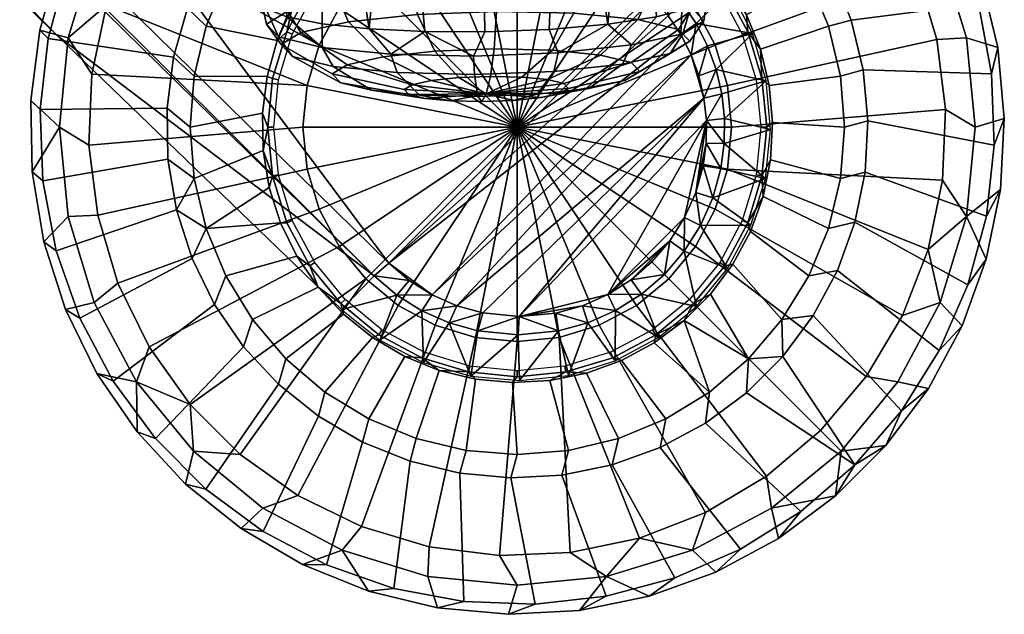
# Model space of a CAD drawing. Header units: millimetres. Extents: x -295 to 295, y -265 to 327.
# Tile 30 of 82: x 215 to 265, y -265 to -235. Entities that reach past the tile are written whole.
import ezdxf

# ---------------------------------------------------------------- set-up
doc = ezdxf.new("R2010")
doc.units = ezdxf.units.MM
doc.header["$MEASUREMENT"] = 0
for name, color, linetype in [('nozky', 250, 'Continuous'), ('podnoz', 7, 'Continuous'), ('ram', 7, 'Continuous')]:
    doc.layers.add(name, color=color, linetype=linetype)

msp = doc.modelspace()

# ---------------------------------------------------------------- meshes
at = {"layer": 'nozky'}
mesh = msp.add_polyface(dxfattribs=at)
corners = [(223.797, -223.801, 1), (224.857, -224.862), (222.51, -227.635), (218.703, -231.425, 1), (220.648, -230.756), (217.367, -235.834, 1), (219.328, -234.141), (218.582, -237.697), (218.434, -241.327), (216.914, -240.418, 1), (218.395, -228.583, 2), (220.352, -225.503, 2), (215.918, -235.429, 2), (216.904, -231.916, 2), (215.453, -239.049, 2), (222.736, -222.741, 2), (241.324, -218.437), (237.693, -218.587), (235.83, -217.37, 1), (240.414, -216.918, 1), (234.137, -219.333), (230.752, -220.654), (227.631, -222.514), (227.359, -220.879, 1), (231.422, -218.707, 1), (235.426, -215.921, 2), (239.045, -215.456, 2), (228.578, -218.397, 2), (231.91, -216.909, 2), (225.5, -220.355, 2), (231.27, -234.307), (232.637, -232.64), (240.414, -240.418), (230.252, -236.209), (229.625, -238.272), (238.27, -229.63), (240.414, -229.418), (236.205, -230.256), (234.303, -231.272), (222.51, -227.635), (224.857, -224.862), (220.648, -230.756), (229.414, -240.418), (218.434, -241.327), (218.582, -237.697), (219.328, -234.141), (230.752, -220.654), (234.137, -219.333), (227.631, -222.514), (237.693, -218.587), (241.324, -218.437)]
mesh.append_faces([[corners[k] for k in face] for face in [(0, 1, 2, 2), (3, 2, 4, 4), (5, 6, 7, 7), (7, 8, 9, 5), (3, 4, 6, 6), (0, 3, 10, 11), (3, 0, 2, 2), (5, 3, 6, 6), (3, 5, 12, 13), (5, 9, 14, 12), (11, 15, 0, 0), (3, 13, 10, 10), (16, 17, 18, 19), (20, 18, 17, 17), (21, 22, 23, 24), (21, 24, 20, 20), (22, 1, 0, 23), (19, 18, 25, 26), (20, 24, 18, 18), (24, 23, 27, 28), (18, 24, 28, 25), (23, 0, 15, 29), (29, 27, 23, 23), (30, 31, 32, 32), (33, 30, 32, 32), (34, 33, 32, 32), (35, 36, 32, 32), (37, 35, 32, 32), (38, 37, 32, 32), (31, 38, 32, 32), (39, 40, 31, 30), (30, 33, 41, 39), (34, 42, 43, 44), (33, 34, 45, 41), (34, 44, 45, 45), (35, 37, 46, 47), (37, 38, 48, 46), (36, 35, 49, 50), (38, 31, 40, 48), (35, 47, 49, 49)]])
mesh = msp.add_polyface(dxfattribs=at)
corners = [(261.945, -235.904), (260.91, -232.421), (262.125, -231.425, 1), (263.463, -235.834, 1), (262.395, -239.509), (263.914, -240.418, 1), (264.219, -232.78, 2), (265.078, -236.327, 2), (265.41, -239.962, 2), (259.312, -229.157), (259.953, -227.362, 1), (257.203, -226.2), (257.031, -223.801, 1), (254.633, -223.63), (249.406, -218.707, 1), (253.469, -220.879, 1), (251.676, -221.519), (248.41, -219.923), (244.93, -218.886), (245, -217.37, 1), (241.324, -218.437), (240.414, -216.918, 1), (256.053, -220.913, 2), (258.727, -223.398, 2), (261.008, -226.246, 2), (262.852, -229.395, 2), (249.77, -217.235, 2), (253.047, -218.844, 2), (246.295, -216.12, 2), (242.695, -215.522, 2), (239.045, -215.456, 2), (251.414, -240.418), (251.203, -242.564), (240.414, -240.418), (251.203, -238.272), (250.578, -236.209), (249.561, -234.307), (248.191, -232.64), (246.525, -231.272), (244.625, -230.256), (242.561, -229.63), (240.414, -229.418), (261.945, -235.904), (262.395, -239.509), (260.91, -232.421), (262.246, -243.139), (259.312, -229.157), (257.203, -226.2), (248.41, -219.923), (251.676, -221.519), (254.633, -223.63), (241.324, -218.437), (244.93, -218.886)]
mesh.append_faces([[corners[k] for k in face] for face in [(0, 1, 2, 3), (4, 0, 3, 5), (3, 2, 6, 7), (5, 3, 7, 8), (1, 9, 10, 2), (10, 9, 11, 11), (12, 11, 13, 13), (14, 15, 16, 17), (17, 18, 19, 14), (13, 16, 15, 12), (10, 11, 12, 12), (18, 20, 21, 19), (12, 15, 22, 23), (10, 12, 23, 24), (2, 10, 24, 25), (15, 14, 26, 27), (25, 6, 2, 2), (27, 22, 15, 15), (28, 26, 14, 19), (19, 21, 29, 28), (30, 29, 21, 21), (31, 32, 33, 33), (34, 31, 33, 33), (35, 34, 33, 33), (36, 35, 33, 33), (37, 36, 33, 33), (38, 37, 33, 33), (39, 38, 33, 33), (40, 39, 33, 33), (41, 40, 33, 33), (31, 34, 42, 43), (34, 35, 44, 42), (32, 31, 43, 45), (35, 36, 46, 44), (36, 37, 47, 46), (38, 39, 48, 49), (37, 38, 49, 50), (40, 41, 51, 52), (39, 40, 52, 48), (37, 50, 47, 47)]])
mesh = msp.add_polyface(dxfattribs=at)
corners = [(218.434, -241.327), (218.883, -244.933), (217.367, -245.003, 1), (216.914, -240.418, 1), (218.703, -249.411, 1), (217.23, -249.774, 2), (216.115, -246.299, 2), (219.918, -248.416), (221.516, -251.68), (220.875, -253.474, 1), (215.52, -242.698, 2), (223.625, -254.637), (223.797, -257.035, 1), (226.195, -257.206), (229.152, -259.317), (227.359, -259.958, 1), (232.418, -260.913), (235.898, -261.95), (235.83, -263.467, 1), (231.422, -262.129, 1), (239.504, -262.399), (240.414, -263.918, 1), (223.395, -258.73, 2), (220.91, -256.056, 2), (218.84, -253.05, 2), (215.453, -239.049, 2), (226.242, -261.013, 2), (229.391, -262.857, 2), (232.775, -264.223, 2), (236.324, -265.081, 2), (239.957, -265.414, 2), (229.414, -240.418), (229.625, -238.272), (240.414, -240.418), (229.625, -242.564), (230.252, -244.628), (231.27, -246.53), (232.637, -248.197), (234.303, -249.564), (236.205, -250.581), (238.27, -251.207), (240.414, -251.418), (218.883, -244.933), (218.434, -241.327), (219.918, -248.416), (221.516, -251.68), (223.625, -254.637), (232.418, -260.913), (229.152, -259.317), (226.195, -257.206), (239.504, -262.399), (235.898, -261.95)]
mesh.append_faces([[corners[k] for k in face] for face in [(0, 1, 2, 3), (2, 4, 5, 6), (4, 2, 1, 7), (7, 8, 9, 4), (3, 2, 6, 10), (9, 8, 11, 11), (12, 11, 13, 13), (13, 14, 15, 12), (16, 17, 18, 19), (14, 16, 19, 15), (9, 11, 12, 12), (17, 20, 21, 18), (9, 12, 22, 23), (4, 9, 24, 5), (3, 10, 25, 25), (12, 15, 26, 22), (23, 24, 9, 9), (27, 26, 15, 19), (19, 28, 27, 27), (19, 18, 29, 28), (18, 21, 30, 29), (31, 32, 33, 33), (34, 31, 33, 33), (35, 34, 33, 33), (36, 35, 33, 33), (37, 36, 33, 33), (38, 37, 33, 33), (39, 38, 33, 33), (40, 39, 33, 33), (41, 40, 33, 33), (31, 34, 42, 43), (34, 35, 44, 42), (35, 36, 45, 44), (36, 37, 46, 45), (38, 39, 47, 48), (37, 38, 48, 49), (40, 41, 50, 51), (39, 40, 51, 47), (49, 46, 37, 37)]])
mesh = msp.add_polyface(dxfattribs=at)
corners = [(239.504, -262.399), (243.137, -262.249), (245, -263.467, 1), (240.414, -263.918, 1), (246.691, -261.504), (250.076, -260.183), (253.199, -258.323), (253.469, -259.958, 1), (249.406, -262.129, 1), (257.031, -257.035, 1), (255.971, -255.975), (250.609, -263.245, 2), (247.18, -264.486, 2), (243.602, -265.214, 2), (239.957, -265.414, 2), (253.824, -261.517, 2), (256.754, -259.339, 2), (258.32, -253.202), (260.18, -250.081), (262.125, -249.411, 1), (259.953, -253.474, 1), (261.5, -246.696), (262.246, -243.139), (262.395, -239.509), (263.914, -240.418, 1), (263.463, -245.003, 1), (261.512, -253.829, 2), (259.336, -256.758, 2), (263.24, -250.615, 2), (265.41, -239.962, 2), (265.211, -243.606, 2), (264.48, -247.182, 2), (242.561, -251.207), (240.414, -251.418), (240.414, -240.418), (244.625, -250.581), (246.525, -249.564), (248.191, -248.197), (249.561, -246.53), (250.578, -244.628), (251.203, -242.564), (250.076, -260.183), (246.691, -261.504), (253.199, -258.323), (243.137, -262.249), (239.504, -262.399), (255.971, -255.975), (260.18, -250.081), (258.32, -253.202), (261.5, -246.696), (262.246, -243.139)]
mesh.append_faces([[corners[k] for k in face] for face in [(0, 1, 2, 3), (4, 2, 1, 1), (5, 6, 7, 8), (5, 8, 4, 4), (9, 7, 6, 10), (2, 8, 11, 12), (8, 2, 4, 4), (3, 2, 13, 14), (8, 7, 15, 11), (7, 16, 15, 15), (12, 13, 2, 2), (9, 16, 7, 7), (17, 18, 19, 20), (19, 18, 21, 21), (22, 23, 24, 25), (25, 21, 22, 22), (9, 20, 26, 27), (20, 9, 10, 17), (20, 19, 28, 26), (25, 24, 29, 30), (25, 19, 21, 21), (19, 25, 31, 28), (31, 25, 30, 30), (16, 9, 27, 27), (32, 33, 34, 34), (35, 32, 34, 34), (36, 35, 34, 34), (37, 36, 34, 34), (38, 37, 34, 34), (39, 38, 34, 34), (40, 39, 34, 34), (32, 35, 41, 42), (35, 36, 43, 41), (33, 32, 44, 45), (36, 37, 46, 43), (42, 44, 32, 32), (47, 48, 38, 39), (39, 40, 49, 47), (48, 46, 37, 38), (50, 49, 40, 40)]])
at = {"layer": 'podnoz'}
mesh = msp.add_polyface(dxfattribs=at)
corners = [(148.361, -132.913, 62.429), (132.914, -148.361, 62.429), (233.814, -247.389, 49.965), (41.582, -41.581, 74.811), (247.391, -233.814, 49.965), (235.727, -216.823, 25), (149.012, -132.163, 61.532), (248.043, -233.063, 49.068), (144.424, -122.437, 27.052), (216.824, -235.725, 25), (233.062, -248.042, 49.068), (132.117, -148.968, 61.538), (122.438, -144.423, 27.052), (132.914, -148.361, 62.429), (132.117, -148.968, 61.538), (233.062, -248.042, 49.068), (233.814, -247.389, 49.965), (31.992, -49.342, 74.811), (148.361, -132.913, 62.429), (247.391, -233.814, 49.965), (149.012, -132.163, 61.532), (49.342, -31.991, 74.811), (218.754, -228.97, 6), (217.289, -232.326, 6), (223.488, -234.296, 6), (224.559, -231.897, 6), (216.342, -235.864, 6), (222.777, -236.826, 6), (215.932, -239.502, 6), (216.068, -243.161, 6), (222.488, -242.06, 6), (222.441, -239.432, 6), (216.75, -246.759, 6), (217.957, -250.216, 6), (223.723, -247.154, 6), (222.918, -244.652, 6), (219.67, -253.453, 6), (224.881, -249.513, 6), (218.395, -228.583, 5.5), (216.904, -231.916, 5.5), (217.289, -232.326, 6), (218.754, -228.97, 6), (215.918, -235.429, 5.5), (216.342, -235.864, 6), (220.352, -225.503, 5.5), (220.701, -225.87, 6), (215.453, -239.049, 5.5), (215.52, -242.698, 5.5), (216.068, -243.161, 6), (215.932, -239.502, 6), (216.115, -246.299, 5.5), (217.23, -249.774, 5.5), (217.957, -250.216, 6), (216.75, -246.759, 6), (218.84, -253.05, 5.5), (219.67, -253.453, 6), (220.91, -256.056, 5.5), (221.844, -256.399, 6), (222.736, -222.741, 2), (220.352, -225.503, 2), (220.352, -225.503, 5.5), (222.736, -222.741, 5.5), (218.395, -228.583, 2), (216.904, -231.916, 2), (216.904, -231.916, 5.5), (218.395, -228.583, 5.5), (215.918, -235.429, 2), (215.918, -235.429, 5.5), (215.453, -239.049, 2), (215.52, -242.698, 2), (215.52, -242.698, 5.5), (215.453, -239.049, 5.5), (216.115, -246.299, 2), (216.115, -246.299, 5.5), (217.23, -249.774, 2), (218.84, -253.05, 2), (218.84, -253.05, 5.5), (217.23, -249.774, 5.5), (220.91, -256.056, 2), (220.91, -256.056, 5.5)]
mesh.append_faces([[corners[k] for k in face] for face in [(0, 1, 2, 2), (3, 1, 0, 0), (2, 4, 0, 0), (5, 6, 7, 7), (6, 5, 8, 8), (9, 10, 11, 11), (12, 9, 11, 11), (13, 14, 15, 15), (16, 13, 15, 15), (13, 17, 14, 14), (18, 19, 20, 20), (18, 20, 21, 21), (22, 23, 24, 25), (23, 26, 27, 24), (28, 29, 30, 31), (32, 33, 34, 35), (33, 36, 37, 34), (29, 32, 35, 30), (26, 28, 31, 27), (38, 39, 40, 41), (39, 42, 43, 40), (44, 38, 41, 45), (46, 47, 48, 49), (50, 51, 52, 53), (51, 54, 55, 52), (47, 50, 53, 48), (42, 46, 49, 43), (54, 56, 57, 55), (58, 59, 60, 61), (62, 63, 64, 65), (63, 66, 67, 64), (59, 62, 65, 60), (68, 69, 70, 71), (69, 72, 73, 70), (74, 75, 76, 77), (75, 78, 79, 76), (72, 74, 77, 73), (66, 68, 71, 67)]])
mesh = msp.add_polyface(dxfattribs=at)
corners = [(149.012, -132.163, 61.532), (247.391, -233.814, 49.965), (248.043, -233.063, 49.068), (229.898, -232.601, 24.511), (231.148, -231.153, 24.511), (228.539, -228.543, 6.979), (226.828, -230.547, 6.979), (225.451, -232.794, 6.979), (228.873, -234.215, 24.511), (224.441, -235.229, 6.979), (228.094, -235.962, 24.511), (223.828, -237.791, 6.979), (223.621, -240.418, 6.979), (227.332, -239.701, 24.511), (227.574, -237.803, 24.511), (223.828, -243.045, 6.979), (227.367, -241.613, 24.511), (230.543, -226.832, 6.979), (232.598, -229.903, 24.511), (227.688, -227.69, 6), (225.969, -229.679, 6), (226.828, -230.547, 6.979), (228.539, -228.543, 6.979), (224.559, -231.897, 6), (223.488, -234.296, 6), (224.441, -235.229, 6.979), (225.451, -232.794, 6.979), (222.777, -236.826, 6), (223.828, -237.791, 6.979), (222.441, -239.432, 6), (222.488, -242.06, 6), (223.828, -243.045, 6.979), (223.621, -240.418, 6.979), (231.893, -224.563, 6), (229.676, -225.973, 6), (230.543, -226.832, 6.979), (232.789, -225.455, 6.979), (223.09, -223.094, 6), (220.701, -225.87, 6), (225.969, -229.679, 6), (227.688, -227.69, 6), (218.754, -228.97, 6), (224.559, -231.897, 6), (228.965, -218.758, 6), (225.865, -220.706, 6), (229.676, -225.973, 6), (231.893, -224.563, 6), (232.322, -217.293, 6), (234.293, -223.491, 6), (222.736, -222.741, 5.5), (220.352, -225.503, 5.5), (220.701, -225.87, 6), (223.09, -223.094, 6), (228.578, -218.397, 5.5), (225.5, -220.355, 5.5), (225.865, -220.706, 6), (228.965, -218.758, 6), (231.91, -216.909, 5.5), (232.322, -217.293, 6), (225.5, -220.355, 2), (225.5, -220.355, 5.5), (228.578, -218.397, 5.5), (228.578, -218.397, 2), (222.736, -222.741, 2), (222.736, -222.741, 5.5), (231.91, -216.909, 5.5), (231.91, -216.909, 2), (230.02, -233.474, 25), (231.574, -231.579, 25), (231.363, -231.366, 24.755), (229.77, -233.306, 24.755), (228.867, -235.635, 25), (228.586, -235.519, 24.755), (228.154, -237.98, 25), (227.859, -237.921, 24.755), (227.914, -240.418, 25), (227.613, -240.418, 24.755), (231.148, -231.153, 24.511), (229.898, -232.601, 24.511), (228.873, -234.215, 24.511), (228.094, -235.962, 24.511), (227.574, -237.803, 24.511), (227.332, -239.701, 24.511), (227.367, -241.613, 24.511)]
mesh.append_faces([[corners[k] for k in face] for face in [(0, 1, 2, 2), (3, 4, 5, 6), (6, 7, 8, 3), (7, 9, 10, 8), (11, 12, 13, 14), (9, 11, 14, 10), (12, 15, 16, 13), (17, 5, 4, 18), (19, 20, 21, 22), (23, 24, 25, 26), (24, 27, 28, 25), (20, 23, 26, 21), (29, 30, 31, 32), (27, 29, 32, 28), (33, 34, 35, 36), (22, 35, 34, 19), (37, 38, 39, 40), (38, 41, 42, 39), (43, 44, 45, 46), (44, 37, 40, 45), (47, 43, 46, 48), (49, 50, 51, 52), (53, 54, 55, 56), (54, 49, 52, 55), (57, 53, 56, 58), (59, 60, 61, 62), (63, 64, 60, 59), (62, 61, 65, 66), (67, 68, 69, 70), (71, 67, 70, 72), (73, 71, 72, 74), (75, 73, 74, 76), (77, 78, 70, 69), (72, 79, 80, 80), (70, 78, 79, 79), (81, 82, 76, 74), (76, 82, 83, 83), (80, 81, 74, 72), (70, 79, 72, 72)]])
mesh = msp.add_polyface(dxfattribs=at)
corners = [(251.34, -233.367, 25), (249.6, -235.096, 48.866), (252.492, -235.606, 25), (249.773, -231.392, 25), (248.883, -234.032, 48.966), (250.184, -236.239, 48.769), (250.625, -237.444, 48.677), (256.387, -235.229, 6.979), (255.379, -232.794, 6.979), (252.176, -234.641, 24.511), (252.891, -236.415, 24.511), (254, -230.547, 6.979), (251.207, -232.99, 24.511), (252.289, -228.543, 6.979), (250.285, -226.832, 6.979), (248.609, -230.195, 24.511), (250.012, -231.498, 24.511), (257.555, -234.918, 6), (256.57, -232.482, 6), (255.379, -232.794, 6.979), (256.387, -235.229, 6.979), (255.242, -230.214, 6), (254, -230.547, 6.979), (258.172, -237.473, 6), (257.002, -237.791, 6.979), (253.598, -228.164, 6), (251.674, -226.375, 6), (250.285, -226.832, 6.979), (252.289, -228.543, 6.979), (264.76, -237.675, 6), (264.078, -234.077, 6), (257.555, -234.918, 6), (258.172, -237.473, 6), (262.871, -230.621, 6), (261.16, -227.384, 6), (255.242, -230.214, 6), (256.57, -232.482, 6), (258.984, -224.437, 6), (253.598, -228.164, 6), (256.395, -221.848, 6), (253.449, -219.674, 6), (249.508, -224.885, 6), (251.674, -226.375, 6), (265.078, -236.327, 5.5), (264.219, -232.78, 5.5), (264.078, -234.077, 6), (264.76, -237.675, 6), (262.852, -229.395, 5.5), (261.008, -226.246, 5.5), (261.16, -227.384, 6), (262.871, -230.621, 6), (258.727, -223.398, 5.5), (258.984, -224.437, 6), (256.053, -220.913, 5.5), (253.047, -218.844, 5.5), (253.449, -219.674, 6), (256.395, -221.848, 6), (249.77, -217.235, 5.5), (250.211, -217.962, 6), (264.219, -232.78, 2), (264.219, -232.78, 5.5), (265.078, -236.327, 5.5), (265.078, -236.327, 2), (261.008, -226.246, 2), (261.008, -226.246, 5.5), (262.852, -229.395, 5.5), (262.852, -229.395, 2), (258.727, -223.398, 2), (258.727, -223.398, 5.5), (253.047, -218.844, 2), (253.047, -218.844, 5.5), (256.053, -220.913, 5.5), (256.053, -220.913, 2), (249.77, -217.235, 2), (249.77, -217.235, 5.5), (251.963, -235.635, 25), (252.674, -237.98, 25), (252.969, -237.921, 24.755), (252.242, -235.519, 24.755), (250.809, -233.474, 25), (251.059, -233.306, 24.755), (252.891, -236.415, 24.511), (252.176, -234.641, 24.511), (251.207, -232.99, 24.511), (250.012, -231.498, 24.511), (249.465, -231.366, 24.755)]
mesh.append_faces([[corners[k] for k in face] for face in [(0, 1, 2, 2), (3, 4, 0, 0), (2, 5, 6, 6), (1, 5, 2, 2), (7, 8, 9, 10), (8, 11, 12, 9), (13, 14, 15, 16), (11, 13, 16, 12), (17, 18, 19, 20), (18, 21, 22, 19), (23, 17, 20, 24), (25, 26, 27, 28), (21, 25, 28, 22), (29, 30, 31, 32), (33, 34, 35, 36), (34, 37, 38, 35), (30, 33, 36, 31), (39, 40, 41, 42), (37, 39, 42, 38), (43, 44, 45, 46), (47, 48, 49, 50), (48, 51, 52, 49), (44, 47, 50, 45), (53, 54, 55, 56), (54, 57, 58, 55), (51, 53, 56, 52), (59, 60, 61, 62), (63, 64, 65, 66), (67, 68, 64, 63), (66, 65, 60, 59), (69, 70, 71, 72), (73, 74, 70, 69), (72, 71, 68, 67), (75, 76, 77, 78), (79, 75, 78, 80), (78, 81, 82, 82), (83, 84, 85, 80), (82, 83, 80, 78), (78, 77, 81, 81)]])
mesh = msp.add_polyface(dxfattribs=at)
corners = [(249.957, -242.394, 49.278), (250.111, -241.239, 49.339), (249.578, -243.758, 49.218), (250.125, -240.074, 49.409), (249.004, -245.053, 49.174), (240.516, -250.136, 49.381), (249.996, -238.916, 49.488), (249.732, -237.783, 49.574), (249.332, -236.691, 49.666), (237.307, -249.576, 49.613), (248.152, -234.692, 49.863), (247.391, -233.814, 49.965), (233.814, -247.389, 49.965), (248.803, -235.655, 49.763), (236.041, -249.018, 49.725), (251.34, -233.367, 25), (248.883, -234.032, 48.966), (249.6, -235.096, 48.866), (249.773, -231.392, 25), (248.043, -233.063, 49.068), (248.043, -233.063, 49.068), (247.391, -233.814, 49.965), (248.152, -234.692, 49.863), (248.883, -234.032, 48.966), (249.332, -236.691, 49.666), (249.6, -235.096, 48.866), (248.803, -235.655, 49.763), (250.184, -236.239, 48.769), (249.732, -237.783, 49.574), (250.453, -244.034, 48.321), (249.957, -242.394, 49.278), (249.578, -243.758, 49.218), (250.285, -226.832, 6.979), (248.039, -225.455, 6.979), (247.035, -229.111, 24.511), (248.609, -230.195, 24.511), (249.254, -231.579, 25), (250.809, -233.474, 25), (251.059, -233.306, 24.755), (249.465, -231.366, 24.755), (247.359, -230.025, 25), (247.527, -229.774, 24.755), (245.199, -228.87, 25), (245.312, -228.591, 24.755), (242.852, -228.158, 25), (242.912, -227.863, 24.755), (240.414, -227.918, 25), (240.414, -227.617, 24.755), (235.631, -228.87, 25), (237.977, -228.158, 25), (237.918, -227.863, 24.755), (235.516, -228.591, 24.755), (233.469, -230.025, 25), (233.301, -229.774, 24.755), (231.574, -231.579, 25), (231.363, -231.366, 24.755), (248.609, -230.195, 24.511), (247.035, -229.111, 24.511), (245.316, -228.267, 24.511), (250.012, -231.498, 24.511), (237.801, -227.579, 24.511), (235.957, -228.096, 24.511), (243.496, -227.683, 24.511), (232.598, -229.903, 24.511), (234.211, -228.877, 24.511), (231.148, -231.153, 24.511)]
mesh.append_faces([[corners[k] for k in face] for face in [(0, 1, 2, 2), (2, 3, 4, 4), (5, 3, 6, 6), (6, 7, 8, 8), (2, 1, 3, 3), (9, 6, 8, 8), (10, 11, 12, 12), (8, 13, 14, 14), (13, 10, 12, 12), (14, 9, 8, 8), (15, 16, 17, 17), (18, 19, 16, 16), (20, 21, 22, 22), (23, 20, 22, 22), (24, 25, 26, 26), (22, 26, 23, 23), (26, 25, 23, 23), (27, 24, 28, 28), (29, 30, 31, 31), (27, 25, 24, 24), (32, 33, 34, 35), (36, 37, 38, 39), (40, 36, 39, 41), (42, 40, 41, 43), (44, 42, 43, 45), (46, 44, 45, 47), (48, 49, 50, 51), (52, 48, 51, 53), (54, 52, 53, 55), (41, 56, 57, 57), (57, 58, 43, 41), (39, 59, 56, 56), (60, 61, 51, 50), (58, 62, 45, 43), (41, 39, 56, 56), (63, 53, 64, 64), (63, 65, 55, 53), (53, 51, 61, 64)]])
mesh = msp.add_polyface(dxfattribs=at)
corners = [(253.416, -240.534, 25), (251.039, -241.256, 48.442), (253.148, -243.039, 25), (252.492, -235.606, 25), (250.625, -237.444, 48.677), (253.195, -238.025, 25), (251.055, -239.971, 48.513), (250.869, -242.53, 48.381), (250.453, -244.034, 48.321), (250.916, -238.694, 48.591), (250.869, -242.53, 48.381), (250.111, -241.239, 49.339), (249.957, -242.394, 49.278), (251.039, -241.256, 48.442), (250.453, -244.034, 48.321), (250.125, -240.074, 49.409), (249.732, -237.783, 49.574), (249.996, -238.916, 49.488), (250.625, -237.444, 48.677), (250.916, -238.694, 48.591), (250.184, -236.239, 48.769), (251.055, -239.971, 48.513), (256.387, -245.608, 6.979), (257.002, -243.045, 6.979), (253.41, -242.089, 24.511), (253.027, -243.963, 24.511), (257.207, -240.418, 6.979), (257.002, -237.791, 6.979), (253.34, -238.274, 24.511), (253.516, -240.179, 24.511), (256.387, -235.229, 6.979), (252.891, -236.415, 24.511), (258.41, -240.09, 6), (258.172, -237.473, 6), (257.002, -237.791, 6.979), (257.207, -240.418, 6.979), (258.268, -242.713, 6), (257.002, -243.045, 6.979), (264.898, -241.334, 6), (264.76, -237.675, 6), (258.172, -237.473, 6), (258.41, -240.09, 6), (264.488, -244.973, 6), (258.268, -242.713, 6), (265.41, -239.962, 5.5), (265.078, -236.327, 5.5), (264.76, -237.675, 6), (264.898, -241.334, 6), (265.211, -243.606, 5.5), (264.488, -244.973, 6), (265.078, -236.327, 2), (265.078, -236.327, 5.5), (265.41, -239.962, 5.5), (265.41, -239.962, 2), (265.211, -243.606, 5.5), (265.211, -243.606, 2), (252.674, -242.857, 25), (251.963, -245.202, 25), (252.242, -245.317, 24.755), (252.969, -242.916, 24.755), (252.914, -240.418, 25), (253.215, -240.418, 24.755), (252.674, -237.98, 25), (252.969, -237.921, 24.755), (253.41, -242.089, 24.511), (253.516, -240.179, 24.511), (253.34, -238.274, 24.511), (252.891, -236.415, 24.511), (253.027, -243.963, 24.511)]
mesh.append_faces([[corners[k] for k in face] for face in [(0, 1, 2, 2), (3, 4, 5, 5), (5, 6, 0, 0), (2, 7, 8, 8), (0, 6, 1, 1), (5, 9, 6, 6), (1, 7, 2, 2), (4, 9, 5, 5), (10, 11, 12, 12), (11, 10, 13, 13), (14, 10, 12, 12), (15, 11, 13, 13), (16, 17, 18, 18), (15, 19, 17, 17), (19, 18, 17, 17), (20, 16, 18, 18), (21, 19, 15, 15), (21, 15, 13, 13), (22, 23, 24, 25), (26, 27, 28, 29), (27, 30, 31, 28), (23, 26, 29, 24), (32, 33, 34, 35), (36, 32, 35, 37), (38, 39, 40, 41), (42, 38, 41, 43), (44, 45, 46, 47), (48, 44, 47, 49), (50, 51, 52, 53), (53, 52, 54, 55), (56, 57, 58, 59), (60, 56, 59, 61), (62, 60, 61, 63), (64, 65, 61, 59), (63, 66, 67, 67), (65, 66, 63, 61), (59, 68, 64, 64), (59, 58, 68, 68)]])
mesh = msp.add_polyface(dxfattribs=at)
corners = [(233.062, -248.042, 49.068), (216.824, -235.725, 25), (231.393, -249.774, 25), (223.828, -243.045, 6.979), (224.441, -245.608, 6.979), (227.68, -243.5, 24.511), (227.367, -241.613, 24.511), (225.451, -248.042, 6.979), (229.105, -247.039, 24.511), (228.264, -245.322, 24.511), (226.828, -250.29, 6.979), (230.191, -248.615, 24.511), (228.539, -252.293, 6.979), (230.543, -254.005, 6.979), (232.986, -251.212, 24.511), (231.492, -250.016, 24.511), (224.441, -245.608, 6.979), (222.918, -244.652, 6), (223.723, -247.154, 6), (224.881, -249.513, 6), (225.451, -248.042, 6.979), (223.828, -243.045, 6.979), (222.488, -242.06, 6), (226.371, -251.678, 6), (228.16, -253.603, 6), (228.539, -252.293, 6.979), (226.828, -250.29, 6.979), (230.211, -255.246, 6), (232.477, -256.574, 6), (232.789, -255.382, 6.979), (230.543, -254.005, 6.979), (221.844, -256.399, 6), (224.434, -258.989, 6), (228.16, -253.603, 6), (226.371, -251.678, 6), (227.379, -261.163, 6), (230.617, -262.874, 6), (232.477, -256.574, 6), (230.211, -255.246, 6), (219.67, -253.453, 6), (224.881, -249.513, 6), (220.91, -256.056, 5.5), (223.395, -258.73, 5.5), (224.434, -258.989, 6), (221.844, -256.399, 6), (226.242, -261.013, 5.5), (229.391, -262.857, 5.5), (230.617, -262.874, 6), (227.379, -261.163, 6), (232.775, -264.223, 5.5), (234.074, -264.083, 6), (223.395, -258.73, 2), (226.242, -261.013, 2), (226.242, -261.013, 5.5), (223.395, -258.73, 5.5), (232.775, -264.223, 2), (232.775, -264.223, 5.5), (229.391, -262.857, 5.5), (229.391, -262.857, 2), (220.91, -256.056, 5.5), (220.91, -256.056, 2), (228.154, -242.857, 25), (227.914, -240.418, 25), (227.613, -240.418, 24.755), (227.859, -242.916, 24.755), (228.867, -245.202, 25), (228.586, -245.317, 24.755), (230.02, -247.363, 25), (229.77, -247.531, 24.755), (231.574, -249.257, 25), (231.363, -249.47, 24.755), (227.367, -241.613, 24.511), (227.68, -243.5, 24.511), (228.264, -245.322, 24.511), (229.105, -247.039, 24.511), (230.191, -248.615, 24.511), (231.492, -250.016, 24.511)]
mesh.append_faces([[corners[k] for k in face] for face in [(0, 1, 2, 2), (3, 4, 5, 6), (4, 7, 8, 9), (7, 10, 11, 8), (12, 13, 14, 15), (10, 12, 15, 11), (9, 5, 4, 4), (16, 17, 18, 18), (18, 19, 20, 16), (21, 22, 17, 17), (23, 24, 25, 26), (27, 28, 29, 30), (24, 27, 30, 25), (19, 23, 26, 20), (21, 17, 16, 16), (31, 32, 33, 34), (35, 36, 37, 38), (32, 35, 38, 33), (39, 31, 34, 40), (41, 42, 43, 44), (45, 46, 47, 48), (46, 49, 50, 47), (42, 45, 48, 43), (51, 52, 53, 54), (55, 56, 57, 58), (52, 58, 57, 53), (51, 54, 59, 60), (61, 62, 63, 64), (65, 61, 64, 66), (67, 65, 66, 68), (69, 67, 68, 70), (64, 71, 72, 72), (72, 73, 66, 64), (68, 74, 75, 75), (70, 75, 76, 76), (73, 74, 68, 66), (64, 63, 71, 71), (70, 68, 75, 75)]])
mesh = msp.add_polyface(dxfattribs=at)
corners = [(240.516, -250.136, 49.381), (242.395, -249.955, 49.278), (243.758, -249.578, 49.218), (249.996, -238.916, 49.488), (238.641, -249.947, 49.508), (236.041, -249.018, 49.725), (248.803, -235.655, 49.763), (233.814, -247.389, 49.965), (237.307, -249.576, 49.613), (234.869, -248.286, 49.844), (245.055, -249.004, 49.174), (233.367, -251.339, 25), (234.227, -249.03, 48.947), (231.393, -249.774, 25), (238.025, -253.194, 25), (236.918, -250.452, 48.716), (235.605, -252.493, 25), (235.523, -249.837, 48.829), (238.391, -250.86, 48.611), (233.062, -248.042, 49.068), (240.535, -253.416, 25), (242.531, -250.868, 48.381), (240.459, -251.068, 48.485), (243.039, -253.149, 25), (244.035, -250.451, 48.321), (245.445, -252.404, 25), (245.463, -249.818, 48.277), (233.062, -248.042, 49.068), (234.869, -248.286, 49.844), (233.814, -247.389, 49.965), (234.227, -249.03, 48.947), (235.523, -249.837, 48.829), (236.041, -249.018, 49.725), (237.307, -249.576, 49.613), (245.463, -249.818, 48.277), (246.783, -248.985, 48.25), (245.055, -249.004, 49.174), (244.035, -250.451, 48.321), (243.758, -249.578, 49.218), (242.395, -249.955, 49.278), (242.531, -250.868, 48.381), (240.516, -250.136, 49.381), (236.918, -250.452, 48.716), (238.641, -249.947, 49.508), (238.391, -250.86, 48.611), (240.459, -251.068, 48.485), (233.469, -250.812, 25), (231.574, -249.257, 25), (231.363, -249.47, 24.755), (233.301, -251.062, 24.755), (235.631, -251.967, 25), (235.516, -252.245, 24.755), (231.492, -250.016, 24.511), (232.986, -251.212, 24.511), (234.637, -252.179, 24.511)]
mesh.append_faces([[corners[k] for k in face] for face in [(0, 1, 2, 2), (3, 4, 0, 0), (5, 6, 7, 7), (8, 4, 3, 3), (9, 5, 7, 7), (0, 2, 10, 10), (11, 12, 13, 13), (14, 15, 16, 16), (16, 17, 11, 11), (14, 18, 15, 15), (13, 12, 19, 19), (11, 17, 12, 12), (16, 15, 17, 17), (20, 21, 22, 22), (23, 24, 21, 21), (25, 26, 24, 24), (22, 18, 14, 14), (27, 28, 29, 29), (30, 28, 27, 27), (31, 32, 30, 30), (33, 32, 31, 31), (28, 30, 32, 32), (34, 35, 36, 36), (37, 38, 39, 39), (39, 40, 37, 37), (34, 38, 37, 37), (34, 36, 38, 38), (41, 40, 39, 39), (31, 42, 33, 33), (41, 43, 44, 44), (42, 43, 33, 33), (42, 44, 43, 43), (45, 41, 44, 44), (45, 40, 41, 41), (46, 47, 48, 49), (50, 46, 49, 51), (52, 53, 49, 48), (53, 54, 51, 49)]])
mesh = msp.add_polyface(dxfattribs=at)
corners = [(248.248, -246.252, 49.147), (245.055, -249.004, 49.174), (246.252, -248.249, 49.147), (247.324, -247.326, 49.138), (249.004, -245.053, 49.174), (250.125, -240.074, 49.409), (240.516, -250.136, 49.381), (248.984, -246.784, 48.25), (247.965, -247.967, 48.241), (249.609, -249.609, 25), (246.783, -248.985, 48.25), (249.818, -245.462, 48.277), (251.209, -247.663, 25), (252.404, -245.446, 25), (250.453, -244.034, 48.321), (253.148, -243.039, 25), (248.248, -246.252, 49.147), (247.324, -247.326, 49.138), (247.965, -247.967, 48.241), (248.984, -246.784, 48.25), (249.818, -245.462, 48.277), (249.578, -243.758, 49.218), (249.004, -245.053, 49.174), (250.453, -244.034, 48.321), (246.252, -248.249, 49.147), (245.055, -249.004, 49.174), (246.783, -248.985, 48.25), (252.289, -252.293, 6.979), (254, -250.29, 6.979), (251.473, -247.447, 24.511), (250.332, -248.982, 24.511), (255.379, -248.042, 6.979), (256.387, -245.608, 6.979), (253.027, -243.963, 24.511), (252.379, -245.762, 24.511), (256.85, -247.76, 6), (257.742, -245.288, 6), (256.387, -245.608, 6.979), (255.379, -248.042, 6.979), (258.268, -242.713, 6), (257.002, -243.045, 6.979), (255.605, -250.074, 6), (254, -250.29, 6.979), (262.074, -251.866, 6), (263.539, -248.51, 6), (257.742, -245.288, 6), (256.85, -247.76, 6), (264.488, -244.973, 6), (258.268, -242.713, 6), (263.24, -250.615, 5.5), (264.48, -247.182, 5.5), (263.539, -248.51, 6), (262.074, -251.866, 6), (265.211, -243.606, 5.5), (264.488, -244.973, 6), (264.48, -247.182, 2), (264.48, -247.182, 5.5), (263.24, -250.615, 5.5), (263.24, -250.615, 2), (265.211, -243.606, 2), (265.211, -243.606, 5.5), (250.809, -247.363, 25), (249.254, -249.257, 25), (249.465, -249.47, 24.755), (251.059, -247.531, 24.755), (251.963, -245.202, 25), (252.242, -245.317, 24.755), (250.332, -248.982, 24.511), (251.473, -247.447, 24.511), (252.379, -245.762, 24.511), (253.027, -243.963, 24.511), (248.979, -250.335, 24.511)]
mesh.append_faces([[corners[k] for k in face] for face in [(0, 1, 2, 2), (2, 3, 0, 0), (0, 4, 1, 1), (4, 5, 1, 1), (6, 1, 5, 5), (7, 8, 9, 9), (9, 8, 10, 10), (11, 12, 13, 13), (7, 12, 11, 11), (13, 14, 11, 11), (13, 15, 14, 14), (9, 12, 7, 7), (16, 17, 18, 18), (19, 16, 18, 18), (20, 21, 22, 22), (16, 19, 22, 22), (19, 20, 22, 22), (23, 21, 20, 20), (24, 18, 17, 17), (25, 26, 24, 24), (18, 24, 26, 26), (27, 28, 29, 30), (31, 32, 33, 34), (28, 31, 34, 29), (35, 36, 37, 38), (36, 39, 40, 37), (41, 35, 38, 42), (43, 44, 45, 46), (44, 47, 48, 45), (49, 50, 51, 52), (50, 53, 54, 51), (55, 56, 57, 58), (59, 60, 56, 55), (61, 62, 63, 64), (65, 61, 64, 66), (67, 68, 64, 63), (66, 69, 70, 70), (68, 69, 66, 64), (71, 67, 63, 63)]])
mesh = msp.add_polyface(dxfattribs=at)
corners = [(249.609, -249.609, 25), (246.783, -248.985, 48.25), (247.664, -251.209, 25), (245.463, -249.818, 48.277), (245.445, -252.404, 25), (248.039, -255.382, 6.979), (250.285, -254.005, 6.979), (247.443, -251.476, 24.511), (245.758, -252.382, 24.511), (248.979, -250.335, 24.511), (252.289, -252.293, 6.979), (250.332, -248.982, 24.511), (245.285, -257.747, 6), (247.756, -256.853, 6), (248.039, -255.382, 6.979), (245.604, -256.39, 6.979), (250.07, -255.609, 6), (250.285, -254.005, 6.979), (252.289, -252.293, 6.979), (252.18, -254.041, 6), (254, -250.29, 6.979), (254.037, -252.183, 6), (255.605, -250.074, 6), (248.506, -263.543, 6), (251.863, -262.079, 6), (247.756, -256.853, 6), (245.285, -257.747, 6), (254.963, -260.131, 6), (250.07, -255.609, 6), (252.18, -254.041, 6), (257.738, -257.742, 6), (260.127, -254.967, 6), (255.605, -250.074, 6), (254.037, -252.183, 6), (262.074, -251.866, 6), (256.85, -247.76, 6), (247.18, -264.486, 5.5), (250.609, -263.245, 5.5), (251.863, -262.079, 6), (248.506, -263.543, 6), (253.824, -261.517, 5.5), (254.963, -260.131, 6), (243.602, -265.214, 5.5), (244.969, -264.491, 6), (257.738, -257.742, 6), (256.754, -259.339, 5.5), (260.127, -254.967, 6), (259.336, -256.758, 5.5), (261.512, -253.829, 5.5), (263.24, -250.615, 5.5), (262.074, -251.866, 6), (250.609, -263.245, 2), (253.824, -261.517, 2), (253.824, -261.517, 5.5), (250.609, -263.245, 5.5), (256.754, -259.339, 2), (256.754, -259.339, 5.5), (247.18, -264.486, 2), (247.18, -264.486, 5.5), (259.336, -256.758, 2), (259.336, -256.758, 5.5), (261.512, -253.829, 2), (261.512, -253.829, 5.5), (263.24, -250.615, 2), (263.24, -250.615, 5.5), (247.359, -250.812, 25), (245.199, -251.967, 25), (245.312, -252.245, 24.755), (247.527, -251.062, 24.755), (249.254, -249.257, 25), (249.465, -249.47, 24.755), (245.758, -252.382, 24.511), (247.443, -251.476, 24.511), (248.979, -250.335, 24.511)]
mesh.append_faces([[corners[k] for k in face] for face in [(0, 1, 2, 2), (3, 4, 2, 2), (2, 1, 3, 3), (5, 6, 7, 8), (6, 9, 7, 7), (9, 6, 10, 10), (9, 10, 11, 11), (12, 13, 14, 15), (13, 16, 17, 14), (18, 17, 16, 19), (20, 21, 22, 22), (20, 18, 21, 21), (19, 21, 18, 18), (23, 24, 25, 26), (24, 27, 28, 25), (29, 28, 27, 30), (30, 31, 32, 33), (31, 34, 35, 32), (29, 30, 33, 33), (36, 37, 38, 39), (37, 40, 41, 38), (42, 36, 39, 43), (44, 41, 40, 45), (46, 47, 48, 48), (48, 49, 50, 46), (47, 46, 44, 44), (45, 47, 44, 44), (51, 52, 53, 54), (55, 56, 53, 52), (57, 51, 54, 58), (56, 55, 59, 60), (61, 62, 60, 59), (63, 64, 62, 61), (65, 66, 67, 68), (69, 65, 68, 70), (71, 72, 68, 67), (73, 68, 72, 72), (68, 73, 70, 70)]])
mesh = msp.add_polyface(dxfattribs=at)
corners = [(240.535, -253.416, 25), (240.459, -251.068, 48.485), (238.025, -253.194, 25), (245.445, -252.404, 25), (244.035, -250.451, 48.321), (243.039, -253.149, 25), (242.531, -250.868, 48.381), (230.543, -254.005, 6.979), (232.789, -255.382, 6.979), (234.637, -252.179, 24.511), (232.986, -251.212, 24.511), (235.225, -256.39, 6.979), (237.787, -257.006, 6.979), (238.27, -253.345, 24.511), (236.41, -252.895, 24.511), (240.414, -257.212, 6.979), (240.176, -253.519, 24.511), (243.041, -257.006, 6.979), (245.604, -256.39, 6.979), (243.959, -253.032, 24.511), (242.086, -253.414, 24.511), (248.039, -255.382, 6.979), (245.758, -252.382, 24.511), (232.477, -256.574, 6), (234.914, -257.558, 6), (235.225, -256.39, 6.979), (232.789, -255.382, 6.979), (237.469, -258.176, 6), (240.086, -258.415, 6), (240.414, -257.212, 6.979), (237.787, -257.006, 6.979), (242.709, -258.271, 6), (243.041, -257.006, 6.979), (245.285, -257.747, 6), (245.604, -256.39, 6.979), (230.617, -262.874, 6), (234.074, -264.083, 6), (234.914, -257.558, 6), (232.477, -256.574, 6), (237.672, -264.764, 6), (241.33, -264.901, 6), (240.086, -258.415, 6), (237.469, -258.176, 6), (244.969, -264.491, 6), (242.709, -258.271, 6), (248.506, -263.543, 6), (245.285, -257.747, 6), (236.324, -265.081, 5.5), (239.957, -265.414, 5.5), (241.33, -264.901, 6), (237.672, -264.764, 6), (243.602, -265.214, 5.5), (244.969, -264.491, 6), (232.775, -264.223, 5.5), (234.074, -264.083, 6), (232.775, -264.223, 2), (236.324, -265.081, 2), (236.324, -265.081, 5.5), (232.775, -264.223, 5.5), (239.957, -265.414, 2), (243.602, -265.214, 2), (243.602, -265.214, 5.5), (239.957, -265.414, 5.5), (247.18, -264.486, 2), (247.18, -264.486, 5.5), (237.977, -252.678, 25), (235.631, -251.967, 25), (235.516, -252.245, 24.755), (237.918, -252.974, 24.755), (240.414, -252.918, 25), (240.414, -253.22, 24.755), (242.852, -252.678, 25), (242.912, -252.974, 24.755), (245.199, -251.967, 25), (245.312, -252.245, 24.755), (236.41, -252.895, 24.511), (238.27, -253.345, 24.511), (240.176, -253.519, 24.511), (242.086, -253.414, 24.511), (243.959, -253.032, 24.511), (234.637, -252.179, 24.511), (245.758, -252.382, 24.511)]
mesh.append_faces([[corners[k] for k in face] for face in [(0, 1, 2, 2), (3, 4, 5, 5), (6, 0, 5, 5), (7, 8, 9, 10), (11, 12, 13, 14), (12, 15, 16, 13), (17, 18, 19, 20), (18, 21, 22, 19), (15, 17, 20, 16), (8, 11, 14, 9), (23, 24, 25, 26), (27, 28, 29, 30), (28, 31, 32, 29), (31, 33, 34, 32), (24, 27, 30, 25), (35, 36, 37, 38), (39, 40, 41, 42), (40, 43, 44, 41), (43, 45, 46, 44), (36, 39, 42, 37), (47, 48, 49, 50), (48, 51, 52, 49), (53, 47, 50, 54), (55, 56, 57, 58), (59, 60, 61, 62), (60, 63, 64, 61), (56, 59, 62, 57), (65, 66, 67, 68), (69, 65, 68, 70), (71, 69, 70, 72), (73, 71, 72, 74), (68, 75, 76, 76), (77, 78, 72, 70), (72, 78, 79, 79), (76, 77, 70, 68), (67, 80, 75, 75), (67, 75, 68, 68), (74, 72, 79, 81)]])
at = {"layer": 'ram'}
mesh = msp.add_polyface(dxfattribs=at)
corners = [(227.688, -212.265, 480.413), (226.881, -211.655, 476.224), (226.988, -218.276, 475.201), (227.797, -218.918, 479.385), (230.248, -212.798, 484.276), (230.357, -219.48, 483.243), (234.145, -213.113, 486.818), (234.254, -219.814, 485.783), (238.379, -213.166, 487.627), (238.488, -219.87, 486.591), (242.609, -212.981, 486.838), (242.721, -219.677, 485.804), (246.508, -212.544, 484.315), (246.617, -219.218, 483.284), (249.07, -211.931, 480.465), (249.18, -218.573, 479.438), (249.877, -211.296, 476.279), (249.986, -217.906, 475.258), (249.07, -210.687, 472.09), (249.178, -217.263, 471.074), (246.51, -210.154, 468.228), (246.617, -216.701, 467.216), (242.613, -209.839, 465.685), (242.719, -216.368, 464.676), (238.379, -209.786, 464.877), (238.486, -216.311, 463.868), (234.305, -209.959, 465.605), (234.414, -216.492, 464.595), (230.504, -210.368, 467.945), (230.611, -216.921, 466.932), (227.887, -210.948, 471.571), (227.996, -217.532, 470.554), (227.609, -207.135, 481.132), (226.803, -206.599, 476.933), (230.168, -207.602, 485.004), (234.064, -207.876, 487.552), (238.297, -207.92, 488.362), (242.529, -207.754, 487.571), (246.43, -207.367, 485.04), (248.992, -206.826, 481.18), (249.801, -206.267, 476.984), (227.811, -205.977, 472.268), (227.518, -234.326, 475.205), (228.59, -234.754, 478.086), (230.402, -235.109, 480.581), (232.82, -235.367, 482.507), (235.672, -235.507, 483.726), (242.047, -235.393, 483.677), (238.746, -235.521, 484.147), (245.07, -235.128, 482.29), (249.309, -234.285, 477.298), (247.561, -234.748, 480.102), (250.168, -233.778, 474.114), (247.09, -232.418, 464.984), (249.01, -232.804, 467.686), (244.467, -232.146, 462.939), (241.363, -232.01, 461.723), (238.039, -232.021, 461.437), (231.844, -232.471, 463.676), (234.773, -232.18, 462.107), (229.492, -232.872, 466.011), (250.066, -233.27, 470.817), (227.264, -233.858, 472.148), (227.922, -233.347, 468.917)]
mesh.append_faces([[corners[k] for k in face] for face in [(0, 1, 2, 3), (4, 0, 3, 5), (6, 4, 5, 7), (8, 6, 7, 9), (10, 8, 9, 11), (12, 10, 11, 13), (14, 12, 13, 15), (16, 14, 15, 17), (18, 16, 17, 19), (20, 18, 19, 21), (22, 20, 21, 23), (24, 22, 23, 25), (26, 24, 25, 27), (28, 26, 27, 29), (30, 28, 29, 31), (1, 30, 31, 2), (32, 33, 1, 0), (34, 32, 0, 4), (35, 34, 4, 6), (36, 35, 6, 8), (37, 36, 8, 10), (38, 37, 10, 12), (39, 38, 12, 14), (40, 39, 14, 16), (33, 41, 30, 1), (42, 43, 3, 3), (44, 5, 3, 43), (44, 45, 5, 5), (45, 46, 7, 7), (47, 11, 9, 48), (47, 49, 11, 11), (48, 9, 7, 46), (3, 2, 42, 42), (13, 11, 49, 49), (45, 7, 5, 5), (50, 15, 13, 51), (52, 17, 15, 50), (53, 21, 19, 54), (23, 55, 56, 56), (57, 25, 23, 56), (58, 29, 27, 59), (29, 58, 60, 60), (59, 27, 25, 57), (55, 21, 53, 53), (17, 61, 19, 19), (21, 55, 23, 23), (62, 2, 31, 63), (29, 60, 63, 31)]])
mesh = msp.add_polyface(dxfattribs=at)
corners = [(242.283, -237.549, 482.226), (242.508, -236.597, 483.07), (238.168, -236.762, 483.678), (238.223, -237.704, 482.794), (241.441, -238.713, 479.56), (238.387, -238.829, 479.987), (240.229, -239.04, 475.994), (238.598, -239.102, 476.222), (238.826, -238.708, 472.016), (245.809, -237.172, 480.166), (246.279, -236.193, 480.867), (244.094, -238.43, 478.01), (241.645, -238.888, 475.167), (248.266, -236.63, 476.927), (248.906, -235.613, 477.403), (245.941, -238.022, 475.574), (242.631, -238.67, 473.865), (249.279, -236.005, 473.002), (249.99, -234.945, 473.206), (246.703, -237.552, 472.622), (243.039, -238.419, 472.289), (248.695, -235.392, 468.989), (249.365, -234.29, 468.914), (246.264, -237.091, 469.603), (242.805, -238.173, 470.677), (246.602, -234.886, 465.498), (247.127, -233.748, 465.181), (244.688, -236.71, 466.978), (241.963, -237.97, 469.274), (243.316, -234.562, 463.062), (243.615, -233.402, 462.576), (242.219, -236.466, 465.146), (240.645, -237.84, 468.296), (239.344, -234.47, 462.051), (239.365, -233.304, 461.494), (239.23, -236.398, 464.385), (239.047, -237.803, 467.89), (245.07, -235.128, 482.29), (242.047, -235.393, 483.677), (247.561, -234.748, 480.102), (238.746, -235.521, 484.147), (249.309, -234.285, 477.298), (250.168, -233.778, 474.114), (249.01, -232.804, 467.686), (250.066, -233.27, 470.817), (247.09, -232.418, 464.984), (244.467, -232.146, 462.939), (241.363, -232.01, 461.723), (238.039, -232.021, 461.437), (249.178, -217.263, 471.074), (249.986, -217.906, 475.258), (246.617, -219.218, 483.284)]
mesh.append_faces([[corners[k] for k in face] for face in [(0, 1, 2, 3), (4, 0, 3, 5), (6, 4, 5, 7), (8, 6, 7, 7), (9, 10, 1, 0), (11, 9, 0, 4), (12, 11, 4, 6), (8, 12, 6, 6), (13, 14, 10, 9), (15, 13, 9, 11), (16, 15, 11, 12), (8, 16, 12, 12), (17, 18, 14, 13), (19, 17, 13, 15), (20, 19, 15, 16), (8, 20, 16, 16), (21, 22, 18, 17), (23, 21, 17, 19), (24, 23, 19, 20), (8, 24, 20, 20), (25, 26, 22, 21), (27, 25, 21, 23), (28, 27, 23, 24), (8, 28, 24, 24), (29, 30, 26, 25), (31, 29, 25, 27), (32, 31, 27, 28), (8, 32, 28, 28), (33, 34, 30, 29), (35, 33, 29, 31), (36, 35, 31, 32), (8, 36, 32, 32), (1, 37, 38, 38), (10, 39, 37, 37), (40, 2, 1, 38), (41, 14, 18, 42), (10, 37, 1, 1), (14, 41, 39, 10), (22, 43, 44, 44), (45, 26, 30, 46), (30, 47, 46, 46), (43, 22, 26, 45), (34, 48, 47, 47), (22, 44, 42, 18), (34, 47, 30, 30), (49, 44, 43, 43), (44, 50, 42, 42), (51, 37, 39, 39)]])
mesh = msp.add_polyface(dxfattribs=at)
corners = [(228.873, -236.782, 475.856), (228.168, -235.776, 476.258), (227.543, -235.121, 471.966), (228.289, -236.17, 471.843), (231.355, -238.136, 474.768), (230.914, -237.676, 471.75), (234.842, -238.731, 473.435), (234.605, -238.485, 471.823), (238.826, -238.708, 472.016), (230.967, -237.289, 479.347), (230.406, -236.318, 479.991), (232.93, -238.517, 477.394), (235.682, -238.935, 474.837), (234.25, -237.612, 481.783), (233.918, -236.664, 482.596), (235.398, -238.761, 479.226), (237, -239.065, 475.816), (238.223, -237.704, 482.794), (238.168, -236.762, 483.678), (238.387, -238.829, 479.987), (238.598, -239.102, 476.222), (235.285, -234.625, 462.619), (235.023, -233.47, 462.101), (239.365, -233.304, 461.494), (239.344, -234.47, 462.051), (236.176, -236.514, 464.812), (239.23, -236.398, 464.385), (237.418, -237.865, 468.118), (239.047, -237.803, 467.89), (231.758, -235.002, 464.679), (231.254, -233.873, 464.305), (233.523, -236.797, 466.362), (236, -238.016, 468.945), (229.301, -235.545, 467.918), (228.625, -234.453, 467.769), (231.676, -237.205, 468.798), (235.014, -238.234, 470.246), (227.264, -233.858, 472.148), (227.518, -234.326, 475.205), (230.402, -235.109, 480.581), (228.59, -234.754, 478.086), (232.82, -235.367, 482.507), (238.746, -235.521, 484.147), (235.672, -235.507, 483.726), (238.039, -232.021, 461.437), (234.773, -232.18, 462.107), (229.492, -232.872, 466.011), (231.844, -232.471, 463.676), (227.922, -233.347, 468.917), (226.988, -218.276, 475.201)]
mesh.append_faces([[corners[k] for k in face] for face in [(0, 1, 2, 3), (4, 0, 3, 5), (6, 4, 5, 7), (8, 6, 7, 7), (9, 10, 1, 0), (11, 9, 0, 4), (12, 11, 4, 6), (8, 12, 6, 6), (13, 14, 10, 9), (15, 13, 9, 11), (16, 15, 11, 12), (8, 16, 12, 12), (17, 18, 14, 13), (19, 17, 13, 15), (20, 19, 15, 16), (8, 20, 16, 16), (21, 22, 23, 24), (25, 21, 24, 26), (27, 25, 26, 28), (8, 27, 28, 28), (29, 30, 22, 21), (31, 29, 21, 25), (32, 31, 25, 27), (8, 32, 27, 27), (33, 34, 30, 29), (35, 33, 29, 31), (36, 35, 31, 32), (8, 36, 32, 32), (3, 2, 34, 33), (5, 3, 33, 35), (7, 5, 35, 36), (8, 7, 36, 36), (37, 2, 1, 38), (10, 39, 40, 40), (39, 10, 14, 41), (1, 40, 38, 38), (18, 42, 43, 43), (14, 43, 41, 41), (18, 43, 14, 14), (1, 10, 40, 40), (44, 23, 22, 45), (30, 46, 47, 47), (34, 48, 46, 46), (45, 22, 30, 47), (34, 46, 30, 30), (2, 37, 48, 34), (38, 49, 37, 37)]])

doc.saveas('drawing.dxf')
